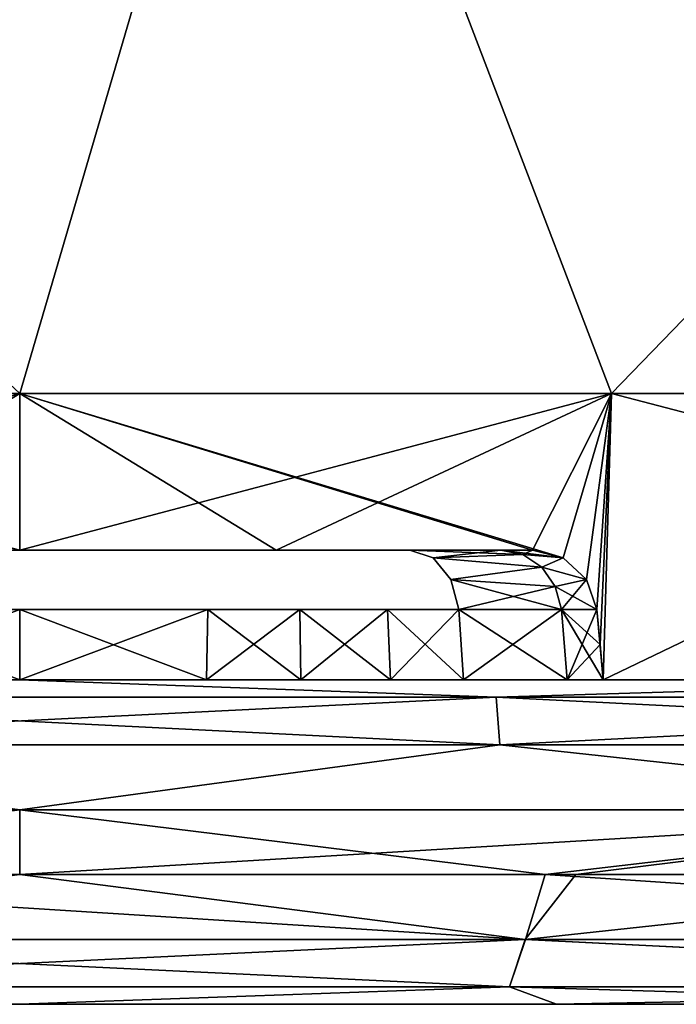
# Model space of a CAD drawing. Header units: millimetres. Extents: x -52 to 52, y -78 to 25.
# Tile 19 of 31: x 0 to 5.06, y -5.5 to 2.09. Entities that reach past the tile are written whole.
import ezdxf

# ---------------------------------------------------------------- set-up
doc = ezdxf.new("R2010")
doc.units = ezdxf.units.MM
doc.header["$LTSCALE"] = 65.185185
for name, color, linetype in [('10', 7, 'CONTINUOUS'), ('11', 7, 'CONTINUOUS'), ('12', 7, 'CONTINUOUS'), ('14', 7, 'CONTINUOUS'), ('15', 7, 'CONTINUOUS'), ('16', 7, 'CONTINUOUS'), ('17', 7, 'CONTINUOUS'), ('18', 7, 'CONTINUOUS'), ('22', 7, 'CONTINUOUS'), ('23', 7, 'CONTINUOUS'), ('24', 7, 'CONTINUOUS'), ('30', 7, 'CONTINUOUS'), ('31', 7, 'CONTINUOUS'), ('32', 7, 'CONTINUOUS'), ('33', 7, 'CONTINUOUS'), ('36', 7, 'CONTINUOUS'), ('37', 7, 'CONTINUOUS'), ('42', 7, 'CONTINUOUS'), ('44', 7, 'CONTINUOUS'), ('45', 7, 'CONTINUOUS'), ('54', 7, 'CONTINUOUS'), ('55', 7, 'CONTINUOUS'), ('8', 7, 'CONTINUOUS'), ('88', 7, 'CONTINUOUS'), ('89', 7, 'CONTINUOUS')]:
    doc.layers.add(name, color=color, linetype=linetype)

msp = doc.modelspace()

# ---------------------------------------------------------------- linework, layer by layer
at = {"layer": '10', "color": 253, "linetype": 'Continuous', "true_color": 0x999999}
for points in [[(-1.441, -3, 46.0816), (0, -3, -46.25), (0, -3, 46.25), (-1.441, -3, 46.0816)], [(-1.441, -3, -46.0816), (0, -3, -46.25), (-1.441, -3, 46.0816), (-1.441, -3, -46.0816)], [(0, -3, 46.25), (1.441, -3, -46.0816), (1.441, -3, 46.0816), (0, -3, 46.25)], [(0, -3, -46.25), (1.441, -3, -46.0816), (0, -3, 46.25), (0, -3, -46.25)], [(1.441, -3, 46.0816), (2.1676, -3, -46.0454), (2.1676, -3, 46.0454), (1.441, -3, 46.0816)], [(1.441, -3, -46.0816), (2.1676, -3, -46.0454), (1.441, -3, 46.0816), (1.441, -3, -46.0816)], [(2.1676, -3, -46.0454), (2.859, -3, -46.2715), (2.1676, -3, 46.0454), (2.1676, -3, -46.0454)], [(2.1676, -3, 46.0454), (2.859, -3, -46.2715), (2.859, -3, 46.2715), (2.1676, -3, 46.0454)], [(2.859, -3, 46.2715), (3.4239, -3, -46.7299), (3.4239, -3, 46.7299), (2.859, -3, 46.2715)], [(2.859, -3, -46.2715), (3.4239, -3, -46.7299), (2.859, -3, 46.2715), (2.859, -3, -46.2715)], [(3.4239, -3, 46.7299), (4.2224, -3, -48.094), (4.2224, -3, 48.094), (3.4239, -3, 46.7299)], [(3.4239, -3, -46.7299), (4.2224, -3, -48.094), (3.4239, -3, 46.7299), (3.4239, -3, -46.7299)], [(4.2224, -3, 48.094), (4.5, -3, -49.65), (4.5, -3, 49.65), (4.2224, -3, 48.094)], [(4.2224, -3, -48.094), (4.5, -3, -49.65), (4.2224, -3, 48.094), (4.2224, -3, -48.094)], [(13.0303, -3, -50.8573), (4.5, -3, -49.65), (4.5, -3, -52.3068), (13.0303, -3, -50.8573)], [(4.5, -3, 49.65), (4.5, -3, -49.65), (13.0303, -3, -50.8573), (4.5, -3, 49.65)], [(4.5, -3, 52.3068), (4.5, -3, 49.65), (13.0303, -3, -50.8573), (4.5, -3, 52.3068)], [(13.0303, -3, 50.8573), (4.5, -3, 52.3068), (13.0303, -3, -50.8573), (13.0303, -3, 50.8573)]]:
    msp.add_3dface(points, dxfattribs=at)
at = {"layer": '11', "color": 253, "linetype": 'Continuous', "true_color": 0x999999}
for points in [[(0, -0.7918, 52.3843), (4.192, -2.0601, 52.283), (4.5656, -0.7918, 52.1849), (0, -0.7918, 52.3843)], [(3.9543, -2, 52.2983), (4.192, -2.0601, 52.283), (0, -0.7918, 52.3843), (3.9543, -2, 52.2983)], [(1.9786, -2, -52.4103), (0, -2, -52.4476), (4.5656, -0.7918, -52.1849), (1.9786, -2, -52.4103)], [(4.5656, -0.7918, -52.1849), (0, -2, -52.4476), (0, -0.7918, -52.3843), (4.5656, -0.7918, -52.1849)], [(0, -2, 52.4476), (1.9786, -2, 52.4103), (0, -0.7918, 52.3843), (0, -2, 52.4476)], [(1.9786, -2, 52.4103), (3.9543, -2, 52.2983), (0, -0.7918, 52.3843), (1.9786, -2, 52.4103)], [(3.9543, -2, -52.2983), (1.9786, -2, -52.4103), (4.5656, -0.7918, -52.1849), (3.9543, -2, -52.2983)], [(4.192, -2.0601, -52.283), (3.9543, -2, -52.2983), (4.5656, -0.7918, -52.1849), (4.192, -2.0601, -52.283)], [(4.192, -2.0601, 52.283), (4.3722, -2.2254, 52.2769), (4.5656, -0.7918, 52.1849), (4.192, -2.0601, 52.283)], [(4.3722, -2.2254, -52.2769), (4.192, -2.0601, -52.283), (4.5656, -0.7918, -52.1849), (4.3722, -2.2254, -52.2769)], [(4.3722, -2.2254, 52.2769), (4.4524, -2.4564, 52.2823), (4.5656, -0.7918, 52.1849), (4.3722, -2.2254, 52.2769)], [(4.4524, -2.4564, -52.2823), (4.3722, -2.2254, -52.2769), (4.5656, -0.7918, -52.1849), (4.4524, -2.4564, -52.2823)], [(4.4524, -2.4564, 52.2823), (4.4762, -2.7281, 52.2945), (4.5656, -0.7918, 52.1849), (4.4524, -2.4564, 52.2823)], [(4.4762, -2.7281, -52.2945), (4.4524, -2.4564, -52.2823), (4.5656, -0.7918, -52.1849), (4.4762, -2.7281, -52.2945)], [(4.4762, -2.7281, 52.2945), (4.5, -3, 52.3068), (4.5656, -0.7918, 52.1849), (4.4762, -2.7281, 52.2945)], [(4.5, -3, -52.3068), (4.4762, -2.7281, -52.2945), (4.5656, -0.7918, -52.1849), (4.5, -3, -52.3068)], [(4.5, -3, 52.3068), (13.0303, -3, 50.8573), (4.5656, -0.7918, 52.1849), (4.5, -3, 52.3068)], [(9.0964, -0.7918, -51.5884), (4.5, -3, -52.3068), (4.5656, -0.7918, -52.1849), (9.0964, -0.7918, -51.5884)], [(13.0303, -3, -50.8573), (4.5, -3, -52.3068), (9.0964, -0.7918, -51.5884), (13.0303, -3, -50.8573)], [(4.5656, -0.7918, 52.1849), (13.0303, -3, 50.8573), (9.0964, -0.7918, 51.5884), (4.5656, -0.7918, 52.1849)]]:
    msp.add_3dface(points, dxfattribs=at)
at = {"layer": '12', "color": 253, "linetype": 'Continuous', "true_color": 0x999999}
for points in [[(0, -0.7918, -52.3843), (-4.192, -2.0601, -52.283), (-4.5656, -0.7918, -52.1849), (0, -0.7918, -52.3843)], [(-1.9786, -2, 52.4103), (0, -2, 52.4476), (-4.5656, -0.7918, 52.1849), (-1.9786, -2, 52.4103)], [(0, -2, 52.4476), (0, -0.7918, 52.3843), (-4.5656, -0.7918, 52.1849), (0, -2, 52.4476)], [(0, -0.7918, -52.3843), (-3.9543, -2, -52.2983), (-4.192, -2.0601, -52.283), (0, -0.7918, -52.3843)], [(-1.9786, -2, -52.4103), (-3.9543, -2, -52.2983), (0, -0.7918, -52.3843), (-1.9786, -2, -52.4103)], [(0, -2, -52.4476), (-1.9786, -2, -52.4103), (0, -0.7918, -52.3843), (0, -2, -52.4476)]]:
    msp.add_3dface(points, dxfattribs=at)
at = {"layer": '14', "color": 253, "linetype": 'Continuous', "true_color": 0x999999}
for points in [[(4.4524, -2.4564, -52.2823), (4.5, -3, -49.65), (4.4762, -2.7282, -49.65), (4.4524, -2.4564, -52.2823)], [(4.5, -3, -49.65), (4.4524, -2.4564, -52.2823), (4.4762, -2.7281, -52.2945), (4.5, -3, -49.65)], [(4.4524, -2.4564, -49.65), (4.4524, -2.4564, -52.2823), (4.4762, -2.7282, -49.65), (4.4524, -2.4564, -49.65)], [(4.5, -3, -52.3068), (4.5, -3, -49.65), (4.4762, -2.7281, -52.2945), (4.5, -3, -52.3068)]]:
    msp.add_3dface(points, dxfattribs=at)
at = {"layer": '15', "color": 253, "linetype": 'Continuous', "true_color": 0x999999}
for points in [[(4.4762, -2.7282, 49.65), (4.5, -3, 52.3068), (4.4524, -2.4564, 49.65), (4.4762, -2.7282, 49.65)], [(4.5, -3, 52.3068), (4.4762, -2.7281, 52.2945), (4.4524, -2.4564, 49.65), (4.5, -3, 52.3068)], [(4.4524, -2.4564, 52.2823), (4.4524, -2.4564, 49.65), (4.4762, -2.7281, 52.2945), (4.4524, -2.4564, 52.2823)], [(4.5, -3, 49.65), (4.5, -3, 52.3068), (4.4762, -2.7282, 49.65), (4.5, -3, 49.65)]]:
    msp.add_3dface(points, dxfattribs=at)
at = {"layer": '16', "color": 253, "linetype": 'Continuous', "true_color": 0x999999}
for points in [[(3.4239, -3, 46.7299), (4.2224, -3, 48.094), (3.3877, -2.4564, 46.7608), (3.4239, -3, 46.7299)], [(3.3877, -2.4564, 46.7608), (4.2224, -3, 48.094), (4.1778, -2.4564, 48.1104), (3.3877, -2.4564, 46.7608)], [(4.2224, -3, 48.094), (4.5, -3, 49.65), (4.1778, -2.4564, 48.1104), (4.2224, -3, 48.094)], [(4.4762, -2.7282, 49.65), (4.4524, -2.4564, 49.65), (4.1778, -2.4564, 48.1104), (4.4762, -2.7282, 49.65)], [(4.5, -3, 49.65), (4.4762, -2.7282, 49.65), (4.1778, -2.4564, 48.1104), (4.5, -3, 49.65)]]:
    msp.add_3dface(points, dxfattribs=at)
at = {"layer": '17', "color": 253, "linetype": 'Continuous', "true_color": 0x999999}
for points in [[(1.441, -3, 46.0816), (2.1676, -3, 46.0454), (1.452, -2.4564, 46.1279), (1.441, -3, 46.0816)], [(1.452, -2.4564, 46.1279), (2.1676, -3, 46.0454), (2.1613, -2.4564, 46.0925), (1.452, -2.4564, 46.1279)], [(2.1676, -3, 46.0454), (2.859, -3, 46.2715), (2.1613, -2.4564, 46.0925), (2.1676, -3, 46.0454)], [(2.1613, -2.4564, 46.0925), (2.859, -3, 46.2715), (2.8363, -2.4564, 46.3132), (2.1613, -2.4564, 46.0925)], [(2.859, -3, 46.2715), (3.4239, -3, 46.7299), (2.8363, -2.4564, 46.3132), (2.859, -3, 46.2715)], [(3.4239, -3, 46.7299), (3.3877, -2.4564, 46.7608), (2.8363, -2.4564, 46.3132), (3.4239, -3, 46.7299)]]:
    msp.add_3dface(points, dxfattribs=at)
at = {"layer": '18', "color": 253, "linetype": 'Continuous', "true_color": 0x999999}
for points in [[(-1.452, -2.4564, 46.1279), (0, -3, 46.25), (0, -2.4564, 46.2976), (-1.452, -2.4564, 46.1279)], [(-1.441, -3, 46.0816), (0, -3, 46.25), (-1.452, -2.4564, 46.1279), (-1.441, -3, 46.0816)], [(0, -3, 46.25), (1.441, -3, 46.0816), (0, -2.4564, 46.2976), (0, -3, 46.25)], [(1.441, -3, 46.0816), (1.452, -2.4564, 46.1279), (0, -2.4564, 46.2976), (1.441, -3, 46.0816)]]:
    msp.add_3dface(points, dxfattribs=at)
at = {"layer": '22', "color": 253, "linetype": 'Continuous', "true_color": 0x999999}
for points in [[(3.4239, -3, -46.7299), (3.3877, -2.4564, -46.7608), (4.1778, -2.4564, -48.1104), (3.4239, -3, -46.7299)], [(4.2224, -3, -48.094), (3.4239, -3, -46.7299), (4.1778, -2.4564, -48.1104), (4.2224, -3, -48.094)], [(4.4524, -2.4564, -49.65), (4.2224, -3, -48.094), (4.1778, -2.4564, -48.1104), (4.4524, -2.4564, -49.65)], [(4.2224, -3, -48.094), (4.4524, -2.4564, -49.65), (4.4762, -2.7282, -49.65), (4.2224, -3, -48.094)], [(4.5, -3, -49.65), (4.2224, -3, -48.094), (4.4762, -2.7282, -49.65), (4.5, -3, -49.65)]]:
    msp.add_3dface(points, dxfattribs=at)
at = {"layer": '23', "color": 253, "linetype": 'Continuous', "true_color": 0x999999}
for points in [[(1.441, -3, -46.0816), (1.452, -2.4564, -46.1279), (2.1613, -2.4564, -46.0925), (1.441, -3, -46.0816)], [(2.1676, -3, -46.0454), (1.441, -3, -46.0816), (2.1613, -2.4564, -46.0925), (2.1676, -3, -46.0454)], [(2.8363, -2.4564, -46.3132), (2.1676, -3, -46.0454), (2.1613, -2.4564, -46.0925), (2.8363, -2.4564, -46.3132)], [(2.859, -3, -46.2715), (2.1676, -3, -46.0454), (2.8363, -2.4564, -46.3132), (2.859, -3, -46.2715)], [(3.3877, -2.4564, -46.7608), (2.859, -3, -46.2715), (2.8363, -2.4564, -46.3132), (3.3877, -2.4564, -46.7608)], [(3.4239, -3, -46.7299), (2.859, -3, -46.2715), (3.3877, -2.4564, -46.7608), (3.4239, -3, -46.7299)]]:
    msp.add_3dface(points, dxfattribs=at)
at = {"layer": '24', "color": 253, "linetype": 'Continuous', "true_color": 0x999999}
for points in [[(-1.441, -3, -46.0816), (-1.452, -2.4564, -46.1279), (0, -2.4564, -46.2976), (-1.441, -3, -46.0816)], [(0, -3, -46.25), (-1.441, -3, -46.0816), (0, -2.4564, -46.2976), (0, -3, -46.25)], [(1.441, -3, -46.0816), (0, -3, -46.25), (1.452, -2.4564, -46.1279), (1.441, -3, -46.0816)], [(1.452, -2.4564, -46.1279), (0, -3, -46.25), (0, -2.4564, -46.2976), (1.452, -2.4564, -46.1279)]]:
    msp.add_3dface(points, dxfattribs=at)
at = {"layer": '30', "color": 253, "linetype": 'Continuous', "true_color": 0x999999}
for points in [[(3.7104, -2, 48.2826), (3.0087, -2, 47.084), (3.1893, -2.0599, 46.93), (3.7104, -2, 48.2826)], [(3.8805, -2.034, 48.22), (3.7104, -2, 48.2826), (3.1893, -2.0599, 46.93), (3.8805, -2.034, 48.22)], [(4.0274, -2.1314, 48.1658), (3.8805, -2.034, 48.22), (3.1893, -2.0599, 46.93), (4.0274, -2.1314, 48.1658)], [(3.9543, -2, 49.65), (3.7104, -2, 48.2826), (3.8805, -2.034, 48.22), (3.9543, -2, 49.65)], [(4.1916, -2.0599, 49.65), (3.9543, -2, 49.65), (3.8805, -2.034, 48.22), (4.1916, -2.0599, 49.65)], [(4.0274, -2.1314, 48.1658), (4.1916, -2.0599, 49.65), (3.8805, -2.034, 48.22), (4.0274, -2.1314, 48.1658)], [(3.3266, -2.2252, 46.8129), (4.0274, -2.1314, 48.1658), (3.1893, -2.0599, 46.93), (3.3266, -2.2252, 46.8129)], [(4.3721, -2.2252, 49.65), (4.1916, -2.0599, 49.65), (4.0274, -2.1314, 48.1658), (4.3721, -2.2252, 49.65)], [(4.1312, -2.2789, 48.1276), (4.0274, -2.1314, 48.1658), (3.3266, -2.2252, 46.8129), (4.1312, -2.2789, 48.1276)], [(4.1312, -2.2789, 48.1276), (4.3721, -2.2252, 49.65), (4.0274, -2.1314, 48.1658), (4.1312, -2.2789, 48.1276)], [(3.3877, -2.4564, 46.7608), (4.1312, -2.2789, 48.1276), (3.3266, -2.2252, 46.8129), (3.3877, -2.4564, 46.7608)], [(4.1778, -2.4564, 48.1104), (4.3721, -2.2252, 49.65), (4.1312, -2.2789, 48.1276), (4.1778, -2.4564, 48.1104)], [(4.1778, -2.4564, 48.1104), (4.4524, -2.4564, 49.65), (4.3721, -2.2252, 49.65), (4.1778, -2.4564, 48.1104)], [(3.3877, -2.4564, 46.7608), (4.1778, -2.4564, 48.1104), (4.1312, -2.2789, 48.1276), (3.3877, -2.4564, 46.7608)]]:
    msp.add_3dface(points, dxfattribs=at)
at = {"layer": '31', "color": 253, "linetype": 'Continuous', "true_color": 0x999999}
for points in [[(4.192, -2.0601, 52.283), (3.9543, -2, 52.2983), (4.1916, -2.0599, 49.65), (4.192, -2.0601, 52.283)], [(3.9543, -2, 52.2983), (3.9543, -2, 49.65), (4.1916, -2.0599, 49.65), (3.9543, -2, 52.2983)], [(4.192, -2.0601, 52.283), (4.1916, -2.0599, 49.65), (4.3721, -2.2252, 49.65), (4.192, -2.0601, 52.283)], [(4.3722, -2.2254, 52.2769), (4.192, -2.0601, 52.283), (4.3721, -2.2252, 49.65), (4.3722, -2.2254, 52.2769)], [(4.4524, -2.4564, 49.65), (4.3722, -2.2254, 52.2769), (4.3721, -2.2252, 49.65), (4.4524, -2.4564, 49.65)], [(4.4524, -2.4564, 52.2823), (4.3722, -2.2254, 52.2769), (4.4524, -2.4564, 49.65), (4.4524, -2.4564, 52.2823)]]:
    msp.add_3dface(points, dxfattribs=at)
at = {"layer": '32', "color": 253, "linetype": 'Continuous', "true_color": 0x999999}
for points in [[(3.9543, -2, -49.65), (3.9543, -2, -52.2983), (4.192, -2.0601, -52.283), (3.9543, -2, -49.65)], [(3.9543, -2, -49.65), (4.192, -2.0601, -52.283), (4.1916, -2.0599, -49.65), (3.9543, -2, -49.65)], [(4.1916, -2.0599, -49.65), (4.192, -2.0601, -52.283), (4.3721, -2.2252, -49.65), (4.1916, -2.0599, -49.65)], [(4.192, -2.0601, -52.283), (4.3722, -2.2254, -52.2769), (4.3721, -2.2252, -49.65), (4.192, -2.0601, -52.283)], [(4.3722, -2.2254, -52.2769), (4.4524, -2.4564, -52.2823), (4.3721, -2.2252, -49.65), (4.3722, -2.2254, -52.2769)], [(4.4524, -2.4564, -52.2823), (4.4524, -2.4564, -49.65), (4.3721, -2.2252, -49.65), (4.4524, -2.4564, -52.2823)]]:
    msp.add_3dface(points, dxfattribs=at)
at = {"layer": '33', "color": 253, "linetype": 'Continuous', "true_color": 0x999999}
for points in [[(3.0087, -2, -47.084), (3.7104, -2, -48.2826), (3.8805, -2.034, -48.22), (3.0087, -2, -47.084)], [(3.1893, -2.0599, -46.93), (3.0087, -2, -47.084), (3.8805, -2.034, -48.22), (3.1893, -2.0599, -46.93)], [(4.0274, -2.1314, -48.1658), (3.1893, -2.0599, -46.93), (3.8805, -2.034, -48.22), (4.0274, -2.1314, -48.1658)], [(3.7104, -2, -48.2826), (3.9543, -2, -49.65), (4.1916, -2.0599, -49.65), (3.7104, -2, -48.2826)], [(3.7104, -2, -48.2826), (4.1916, -2.0599, -49.65), (3.8805, -2.034, -48.22), (3.7104, -2, -48.2826)], [(4.1916, -2.0599, -49.65), (4.0274, -2.1314, -48.1658), (3.8805, -2.034, -48.22), (4.1916, -2.0599, -49.65)], [(3.3266, -2.2252, -46.8129), (3.1893, -2.0599, -46.93), (4.0274, -2.1314, -48.1658), (3.3266, -2.2252, -46.8129)], [(4.1916, -2.0599, -49.65), (4.3721, -2.2252, -49.65), (4.0274, -2.1314, -48.1658), (4.1916, -2.0599, -49.65)], [(4.1312, -2.2789, -48.1276), (3.3266, -2.2252, -46.8129), (4.0274, -2.1314, -48.1658), (4.1312, -2.2789, -48.1276)], [(4.3721, -2.2252, -49.65), (4.1312, -2.2789, -48.1276), (4.0274, -2.1314, -48.1658), (4.3721, -2.2252, -49.65)], [(4.1778, -2.4564, -48.1104), (3.3266, -2.2252, -46.8129), (4.1312, -2.2789, -48.1276), (4.1778, -2.4564, -48.1104)], [(4.1778, -2.4564, -48.1104), (3.3877, -2.4564, -46.7608), (3.3266, -2.2252, -46.8129), (4.1778, -2.4564, -48.1104)], [(4.3721, -2.2252, -49.65), (4.4524, -2.4564, -49.65), (4.1312, -2.2789, -48.1276), (4.3721, -2.2252, -49.65)], [(4.4524, -2.4564, -49.65), (4.1778, -2.4564, -48.1104), (4.1312, -2.2789, -48.1276), (4.4524, -2.4564, -49.65)]]:
    msp.add_3dface(points, dxfattribs=at)
at = {"layer": '36', "color": 253, "linetype": 'Continuous', "true_color": 0x999999}
for points in [[(1.9798, 5.9598, -48.2105), (-4.5656, -0.7918, -52.1849), (-7.219, 5.9598, -47.708), (1.9798, 5.9598, -48.2105)], [(0, -0.7918, -52.3843), (-4.5656, -0.7918, -52.1849), (1.9798, 5.9598, -48.2105), (0, -0.7918, -52.3843)], [(4.5656, -0.7918, -52.1849), (0, -0.7918, -52.3843), (1.9798, 5.9598, -48.2105), (4.5656, -0.7918, -52.1849)], [(11.1064, 5.9598, -46.9555), (4.5656, -0.7918, -52.1849), (1.9798, 5.9598, -48.2105), (11.1064, 5.9598, -46.9555)], [(9.0964, -0.7918, -51.5884), (4.5656, -0.7918, -52.1849), (11.1064, 5.9598, -46.9555), (9.0964, -0.7918, -51.5884)]]:
    msp.add_3dface(points, dxfattribs=at)
at = {"layer": '37', "color": 253, "linetype": 'Continuous', "true_color": 0x999999}
for points in [[(-7.2193, 5.9598, 47.708), (0, -0.7918, 52.3843), (1.9795, 5.9598, 48.2105), (-7.2193, 5.9598, 47.708)], [(-4.5656, -0.7918, 52.1849), (0, -0.7918, 52.3843), (-7.2193, 5.9598, 47.708), (-4.5656, -0.7918, 52.1849)], [(0, -0.7918, 52.3843), (4.5656, -0.7918, 52.1849), (1.9795, 5.9598, 48.2105), (0, -0.7918, 52.3843)], [(1.9795, 5.9598, 48.2105), (9.0964, -0.7918, 51.5884), (11.1061, 5.9598, 46.9555), (1.9795, 5.9598, 48.2105)], [(4.5656, -0.7918, 52.1849), (9.0964, -0.7918, 51.5884), (1.9795, 5.9598, 48.2105), (4.5656, -0.7918, 52.1849)]]:
    msp.add_3dface(points, dxfattribs=at)
at = {"layer": '42', "color": 253, "linetype": 'Continuous', "true_color": 0x999999}
for points in [[(-45.3112, -5.5, -4.141), (45.5, -5.5, 0), (-45.5, -5.5, 0), (-45.3112, -5.5, -4.141)], [(-45.5, -5.5, 0), (45.3112, -5.5, 4.141), (-45.3112, -5.5, 4.141), (-45.5, -5.5, 0)], [(45.5, -5.5, 0), (45.3112, -5.5, 4.141), (-45.5, -5.5, 0), (45.5, -5.5, 0)], [(-44.7463, -5.5, -8.2476), (45.3112, -5.5, -4.141), (-45.3112, -5.5, -4.141), (-44.7463, -5.5, -8.2476)], [(45.3112, -5.5, -4.141), (45.5, -5.5, 0), (-45.3112, -5.5, -4.141), (45.3112, -5.5, -4.141)], [(-45.3112, -5.5, 4.141), (44.7463, -5.5, 8.2476), (-44.7463, -5.5, 8.2476), (-45.3112, -5.5, 4.141)], [(45.3112, -5.5, 4.141), (44.7463, -5.5, 8.2476), (-45.3112, -5.5, 4.141), (45.3112, -5.5, 4.141)], [(44.7463, -5.5, -8.2476), (45.3112, -5.5, -4.141), (-44.7463, -5.5, -8.2476), (44.7463, -5.5, -8.2476)], [(-44.7463, -5.5, 8.2476), (43.8099, -5.5, 12.2857), (-43.8099, -5.5, 12.2857), (-44.7463, -5.5, 8.2476)], [(44.7463, -5.5, 8.2476), (43.8099, -5.5, 12.2857), (-44.7463, -5.5, 8.2476), (44.7463, -5.5, 8.2476)], [(-43.8099, -5.5, -12.2857), (44.7463, -5.5, -8.2476), (-44.7463, -5.5, -8.2476), (-43.8099, -5.5, -12.2857)], [(43.8099, -5.5, -12.2857), (44.7463, -5.5, -8.2476), (-43.8099, -5.5, -12.2857), (43.8099, -5.5, -12.2857)], [(-43.8099, -5.5, 12.2857), (42.51, -5.5, 16.2219), (-42.51, -5.5, 16.2219), (-43.8099, -5.5, 12.2857)], [(43.8099, -5.5, 12.2857), (42.51, -5.5, 16.2219), (-43.8099, -5.5, 12.2857), (43.8099, -5.5, 12.2857)], [(-42.51, -5.5, -16.2219), (43.8099, -5.5, -12.2857), (-43.8099, -5.5, -12.2857), (-42.51, -5.5, -16.2219)], [(-42.51, -5.5, 16.2219), (40.8572, -5.5, 20.0234), (-40.8572, -5.5, 20.0234), (-42.51, -5.5, 16.2219)], [(-40.8572, -5.5, -20.0234), (42.51, -5.5, -16.2219), (-42.51, -5.5, -16.2219), (-40.8572, -5.5, -20.0234)], [(42.51, -5.5, -16.2219), (43.8099, -5.5, -12.2857), (-42.51, -5.5, -16.2219), (42.51, -5.5, -16.2219)], [(42.51, -5.5, 16.2219), (40.8572, -5.5, 20.0234), (-42.51, -5.5, 16.2219), (42.51, -5.5, 16.2219)], [(-38.8654, -5.5, -23.6587), (40.8572, -5.5, -20.0234), (-40.8572, -5.5, -20.0234), (-38.8654, -5.5, -23.6587)], [(40.8572, -5.5, -20.0234), (42.51, -5.5, -16.2219), (-40.8572, -5.5, -20.0234), (40.8572, -5.5, -20.0234)], [(40.8572, -5.5, 20.0234), (38.8654, -5.5, 23.6587), (-40.8572, -5.5, 20.0234), (40.8572, -5.5, 20.0234)], [(-40.8572, -5.5, 20.0234), (38.8654, -5.5, 23.6587), (-38.8654, -5.5, 23.6587), (-40.8572, -5.5, 20.0234)], [(-30.1387, -5.5, -26.1631), (38.8654, -5.5, -23.6587), (-38.8654, -5.5, -23.6587), (-30.1387, -5.5, -26.1631)], [(38.8654, -5.5, -23.6587), (40.8572, -5.5, -20.0234), (-38.8654, -5.5, -23.6587), (38.8654, -5.5, -23.6587)], [(-30.1384, -5.5, 26.163), (-38.8654, -5.5, 23.6587), (30.1387, -5.5, 26.1631), (-30.1384, -5.5, 26.163)], [(-38.8654, -5.5, 23.6587), (38.8654, -5.5, 23.6587), (30.1387, -5.5, 26.1631), (-38.8654, -5.5, 23.6587)], [(-27.0974, -5.5, -36.551), (30.3114, -5.5, -33.9333), (-30.3114, -5.5, -33.9333), (-27.0974, -5.5, -36.551)], [(-30.3114, -5.5, -33.9333), (28.7656, -5.5, -33.7231), (-28.7654, -5.5, -33.723), (-30.3114, -5.5, -33.9333)], [(30.3114, -5.5, -33.9333), (28.7656, -5.5, -33.7231), (-30.3114, -5.5, -33.9333), (30.3114, -5.5, -33.9333)], [(27.0974, -5.5, 36.551), (-30.3114, -5.5, 33.9333), (30.3114, -5.5, 33.9333), (27.0974, -5.5, 36.551)], [(-27.0974, -5.5, 36.5511), (-30.3114, -5.5, 33.9333), (27.0974, -5.5, 36.551), (-27.0974, -5.5, 36.5511)], [(-30.3114, -5.5, 33.9333), (-28.7656, -5.5, 33.7231), (30.3114, -5.5, 33.9333), (-30.3114, -5.5, 33.9333)], [(-28.6036, -5.5, -26.4418), (30.1384, -5.5, -26.163), (-30.1387, -5.5, -26.1631), (-28.6036, -5.5, -26.4418)], [(30.1384, -5.5, -26.163), (38.8654, -5.5, -23.6587), (-30.1387, -5.5, -26.1631), (30.1384, -5.5, -26.163)], [(28.6036, -5.5, 26.4418), (-30.1384, -5.5, 26.163), (30.1387, -5.5, 26.1631), (28.6036, -5.5, 26.4418)], [(-28.6034, -5.5, 26.4419), (-30.1384, -5.5, 26.163), (28.6036, -5.5, 26.4418), (-28.6034, -5.5, 26.4419)], [(30.3114, -5.5, 33.9333), (-28.7656, -5.5, 33.7231), (28.7654, -5.5, 33.723), (30.3114, -5.5, 33.9333)], [(-28.7656, -5.5, 33.7231), (-27.4266, -5.5, 32.9224), (28.7654, -5.5, 33.723), (-28.7656, -5.5, 33.7231)], [(-28.7654, -5.5, -33.723), (27.4266, -5.5, -32.9224), (-27.4264, -5.5, -32.9222), (-28.7654, -5.5, -33.723)], [(28.7656, -5.5, -33.7231), (27.4266, -5.5, -32.9224), (-28.7654, -5.5, -33.723), (28.7656, -5.5, -33.7231)], [(-27.3015, -5.5, -27.3013), (28.6034, -5.5, -26.4419), (-28.6036, -5.5, -26.4418), (-27.3015, -5.5, -27.3013)], [(28.6034, -5.5, -26.4419), (30.1384, -5.5, -26.163), (-28.6036, -5.5, -26.4418), (28.6034, -5.5, -26.4419)], [(27.3015, -5.5, 27.3013), (-28.6034, -5.5, 26.4419), (28.6036, -5.5, 26.4418), (27.3015, -5.5, 27.3013)], [(-27.3013, -5.5, 27.3015), (-28.6034, -5.5, 26.4419), (27.3015, -5.5, 27.3013), (-27.3013, -5.5, 27.3015)], [(28.7654, -5.5, 33.723), (-27.4266, -5.5, 32.9224), (27.4264, -5.5, 32.9222), (28.7654, -5.5, 33.723)], [(-27.4266, -5.5, 32.9224), (-26.5099, -5.5, 31.6598), (27.4264, -5.5, 32.9222), (-27.4266, -5.5, 32.9224)], [(-27.4264, -5.5, -32.9222), (26.5099, -5.5, -31.6598), (-26.5098, -5.5, -31.6596), (-27.4264, -5.5, -32.9222)], [(27.4266, -5.5, -32.9224), (26.5099, -5.5, -31.6598), (-27.4264, -5.5, -32.9222), (27.4266, -5.5, -32.9224)], [(-26.4419, -5.5, -28.6034), (27.3013, -5.5, -27.3015), (-27.3015, -5.5, -27.3013), (-26.4419, -5.5, -28.6034)], [(27.3013, -5.5, -27.3015), (28.6034, -5.5, -26.4419), (-27.3015, -5.5, -27.3013), (27.3013, -5.5, -27.3015)], [(26.4419, -5.5, 28.6034), (-27.3013, -5.5, 27.3015), (27.3015, -5.5, 27.3013), (26.4419, -5.5, 28.6034)], [(-26.4418, -5.5, 28.6036), (-27.3013, -5.5, 27.3015), (26.4419, -5.5, 28.6034), (-26.4418, -5.5, 28.6036)], [(27.0974, -5.5, -36.5511), (30.3114, -5.5, -33.9333), (-27.0974, -5.5, -36.551), (27.0974, -5.5, -36.5511)], [(-23.6585, -5.5, 38.8655), (-27.0974, -5.5, 36.5511), (23.6585, -5.5, 38.8655), (-23.6585, -5.5, 38.8655)], [(23.6585, -5.5, 38.8655), (-27.0974, -5.5, 36.5511), (27.0974, -5.5, 36.551), (23.6585, -5.5, 38.8655)], [(-23.6585, -5.5, -38.8655), (27.0974, -5.5, -36.5511), (-27.0974, -5.5, -36.551), (-23.6585, -5.5, -38.8655)], [(27.4264, -5.5, 32.9222), (-26.5099, -5.5, 31.6598), (26.5098, -5.5, 31.6596), (27.4264, -5.5, 32.9222)], [(-26.5099, -5.5, 31.6598), (-26.1631, -5.5, 30.1387), (26.5098, -5.5, 31.6596), (-26.5099, -5.5, 31.6598)], [(26.5099, -5.5, -31.6598), (26.1631, -5.5, -30.1387), (-26.5098, -5.5, -31.6596), (26.5099, -5.5, -31.6598)], [(-26.5098, -5.5, -31.6596), (26.1631, -5.5, -30.1387), (-26.163, -5.5, -30.1384), (-26.5098, -5.5, -31.6596)], [(-26.163, -5.5, -30.1384), (26.4418, -5.5, -28.6036), (-26.4419, -5.5, -28.6034), (-26.163, -5.5, -30.1384)], [(26.4418, -5.5, -28.6036), (27.3013, -5.5, -27.3015), (-26.4419, -5.5, -28.6034), (26.4418, -5.5, -28.6036)], [(26.163, -5.5, 30.1384), (-26.4418, -5.5, 28.6036), (26.4419, -5.5, 28.6034), (26.163, -5.5, 30.1384)], [(-26.1631, -5.5, 30.1387), (-26.4418, -5.5, 28.6036), (26.163, -5.5, 30.1384), (-26.1631, -5.5, 30.1387)], [(26.5098, -5.5, 31.6596), (-26.1631, -5.5, 30.1387), (26.163, -5.5, 30.1384), (26.5098, -5.5, 31.6596)], [(26.1631, -5.5, -30.1387), (26.4418, -5.5, -28.6036), (-26.163, -5.5, -30.1384), (26.1631, -5.5, -30.1387)], [(23.6585, -5.5, -38.8655), (27.0974, -5.5, -36.5511), (-23.6585, -5.5, -38.8655), (23.6585, -5.5, -38.8655)], [(-20.0232, -5.5, 40.8573), (-23.6585, -5.5, 38.8655), (20.0232, -5.5, 40.8573), (-20.0232, -5.5, 40.8573)], [(-20.0232, -5.5, -40.8573), (23.6585, -5.5, -38.8655), (-23.6585, -5.5, -38.8655), (-20.0232, -5.5, -40.8573)], [(20.0232, -5.5, 40.8573), (-23.6585, -5.5, 38.8655), (23.6585, -5.5, 38.8655), (20.0232, -5.5, 40.8573)], [(-16.2218, -5.5, -42.51), (20.0232, -5.5, -40.8573), (-20.0232, -5.5, -40.8573), (-16.2218, -5.5, -42.51)], [(20.0232, -5.5, -40.8573), (23.6585, -5.5, -38.8655), (-20.0232, -5.5, -40.8573), (20.0232, -5.5, -40.8573)], [(-16.2217, -5.5, 42.5101), (-20.0232, -5.5, 40.8573), (16.2218, -5.5, 42.51), (-16.2217, -5.5, 42.5101)], [(16.2218, -5.5, 42.51), (-20.0232, -5.5, 40.8573), (20.0232, -5.5, 40.8573), (16.2218, -5.5, 42.51)], [(-12.2856, -5.5, -43.81), (16.2217, -5.5, -42.5101), (-16.2218, -5.5, -42.51), (-12.2856, -5.5, -43.81)], [(16.2217, -5.5, -42.5101), (20.0232, -5.5, -40.8573), (-16.2218, -5.5, -42.51), (16.2217, -5.5, -42.5101)], [(12.2856, -5.5, 43.81), (-16.2217, -5.5, 42.5101), (16.2218, -5.5, 42.51), (12.2856, -5.5, 43.81)], [(-12.2855, -5.5, 43.81), (-16.2217, -5.5, 42.5101), (12.2856, -5.5, 43.81), (-12.2855, -5.5, 43.81)], [(-8.2475, -5.5, -44.7463), (12.2855, -5.5, -43.81), (-12.2856, -5.5, -43.81), (-8.2475, -5.5, -44.7463)], [(12.2855, -5.5, -43.81), (16.2217, -5.5, -42.5101), (-12.2856, -5.5, -43.81), (12.2855, -5.5, -43.81)], [(-8.2475, -5.5, 44.7463), (-12.2855, -5.5, 43.81), (8.2475, -5.5, 44.7463), (-8.2475, -5.5, 44.7463)], [(8.2475, -5.5, 44.7463), (-12.2855, -5.5, 43.81), (12.2856, -5.5, 43.81), (8.2475, -5.5, 44.7463)], [(4.1409, -5.5, 45.3112), (-8.2475, -5.5, 44.7463), (8.2475, -5.5, 44.7463), (4.1409, -5.5, 45.3112)], [(8.2475, -5.5, -44.7463), (12.2855, -5.5, -43.81), (-8.2475, -5.5, -44.7463), (8.2475, -5.5, -44.7463)], [(-4.1409, -5.5, 45.3112), (-8.2475, -5.5, 44.7463), (4.1409, -5.5, 45.3112), (-4.1409, -5.5, 45.3112)], [(-4.1409, -5.5, -45.3112), (8.2475, -5.5, -44.7463), (-8.2475, -5.5, -44.7463), (-4.1409, -5.5, -45.3112)], [(0, -5.5, 45.5), (-4.1409, -5.5, 45.3112), (4.1409, -5.5, 45.3112), (0, -5.5, 45.5)], [(0, -5.5, -45.5), (4.1409, -5.5, -45.3112), (-4.1409, -5.5, -45.3112), (0, -5.5, -45.5)], [(4.1409, -5.5, -45.3112), (8.2475, -5.5, -44.7463), (-4.1409, -5.5, -45.3112), (4.1409, -5.5, -45.3112)]]:
    msp.add_3dface(points, dxfattribs=at)
at = {"layer": '44', "color": 253, "linetype": 'Continuous', "true_color": 0x999999}
for points in [[(-8.321, -4, -45.7494), (0, -4, -46.5), (-4.2905, -4.5, -46.3016), (-8.321, -4, -45.7494)], [(-4.2905, -4.5, -46.3016), (0, -4, -46.5), (0, -4.5, -46.5), (-4.2905, -4.5, -46.3016)], [(0, -4.5, -46.5), (8.321, -4, -45.7494), (4.2905, -4.5, -46.3016), (0, -4.5, -46.5)], [(0, -4, -46.5), (8.321, -4, -45.7494), (0, -4.5, -46.5), (0, -4, -46.5)], [(4.2905, -4.5, -46.3016), (8.321, -4, -45.7494), (8.5444, -4.5, -45.7082), (4.2905, -4.5, -46.3016)]]:
    msp.add_3dface(points, dxfattribs=at)
at = {"layer": '45', "color": 253, "linetype": 'Continuous', "true_color": 0x999999}
for points in [[(-8.321, -4, 45.7494), (-4.0527, -4.5, 46.3231), (0, -4, 46.5), (-8.321, -4, 45.7494)], [(-4.0527, -4.5, 46.3231), (4.0527, -4.5, 46.3231), (0, -4, 46.5), (-4.0527, -4.5, 46.3231)], [(0, -4, 46.5), (4.0527, -4.5, 46.3231), (8.321, -4, 45.7494), (0, -4, 46.5)], [(4.0527, -4.5, 46.3231), (12.0351, -4.5, 44.9156), (8.321, -4, 45.7494), (4.0527, -4.5, 46.3231)]]:
    msp.add_3dface(points, dxfattribs=at)
at = {"layer": '54', "color": 253, "linetype": 'Continuous', "true_color": 0x999999}
for points in [[(-8.1422, -3, -44.7656), (0, -3, -45.5), (-3.6743, -3.1337, -45.8526), (-8.1422, -3, -44.7656)], [(-3.6743, -3.1337, -45.8526), (0, -3, -45.5), (3.6743, -3.1337, -45.8526), (-3.6743, -3.1337, -45.8526)], [(0, -3, -45.5), (8.1422, -3, -44.7656), (3.6743, -3.1337, -45.8526), (0, -3, -45.5)], [(3.6743, -3.1337, -45.8526), (8.1422, -3, -44.7656), (10.9292, -3.1337, -44.6823), (3.6743, -3.1337, -45.8526)], [(-3.7036, -3.5, -46.2179), (3.6743, -3.1337, -45.8526), (3.7036, -3.5, -46.2179), (-3.7036, -3.5, -46.2179)], [(-3.6743, -3.1337, -45.8526), (3.6743, -3.1337, -45.8526), (-3.7036, -3.5, -46.2179), (-3.6743, -3.1337, -45.8526)], [(3.6743, -3.1337, -45.8526), (10.9292, -3.1337, -44.6823), (3.7036, -3.5, -46.2179), (3.6743, -3.1337, -45.8526)], [(3.7036, -3.5, -46.2179), (10.9292, -3.1337, -44.6823), (11.0163, -3.5, -45.0383), (3.7036, -3.5, -46.2179)], [(0, -4, -46.5), (-8.321, -4, -45.7494), (-3.7036, -3.5, -46.2179), (0, -4, -46.5)], [(0, -4, -46.5), (-3.7036, -3.5, -46.2179), (3.7036, -3.5, -46.2179), (0, -4, -46.5)], [(8.321, -4, -45.7494), (0, -4, -46.5), (3.7036, -3.5, -46.2179), (8.321, -4, -45.7494)], [(8.321, -4, -45.7494), (3.7036, -3.5, -46.2179), (11.0163, -3.5, -45.0383), (8.321, -4, -45.7494)]]:
    msp.add_3dface(points, dxfattribs=at)
at = {"layer": '55', "color": 253, "linetype": 'Continuous', "true_color": 0x999999}
for points in [[(0, -3, 45.5), (-8.1422, -3, 44.7656), (-3.6743, -3.1337, 45.8526), (0, -3, 45.5)], [(3.6743, -3.1337, 45.8526), (0, -3, 45.5), (-3.6743, -3.1337, 45.8526), (3.6743, -3.1337, 45.8526)], [(8.1422, -3, 44.7656), (0, -3, 45.5), (3.6743, -3.1337, 45.8526), (8.1422, -3, 44.7656)], [(10.9292, -3.1337, 44.6823), (8.1422, -3, 44.7656), (3.6743, -3.1337, 45.8526), (10.9292, -3.1337, 44.6823)], [(3.7036, -3.5, 46.2179), (-3.6743, -3.1337, 45.8526), (-3.7036, -3.5, 46.2179), (3.7036, -3.5, 46.2179)], [(3.6743, -3.1337, 45.8526), (-3.6743, -3.1337, 45.8526), (3.7036, -3.5, 46.2179), (3.6743, -3.1337, 45.8526)], [(11.0163, -3.5, 45.0383), (3.6743, -3.1337, 45.8526), (3.7036, -3.5, 46.2179), (11.0163, -3.5, 45.0383)], [(10.9292, -3.1337, 44.6823), (3.6743, -3.1337, 45.8526), (11.0163, -3.5, 45.0383), (10.9292, -3.1337, 44.6823)], [(-8.321, -4, 45.7494), (0, -4, 46.5), (-3.7036, -3.5, 46.2179), (-8.321, -4, 45.7494)], [(0, -4, 46.5), (3.7036, -3.5, 46.2179), (-3.7036, -3.5, 46.2179), (0, -4, 46.5)], [(0, -4, 46.5), (8.321, -4, 45.7494), (3.7036, -3.5, 46.2179), (0, -4, 46.5)], [(8.321, -4, 45.7494), (11.0163, -3.5, 45.0383), (3.7036, -3.5, 46.2179), (8.321, -4, 45.7494)]]:
    msp.add_3dface(points, dxfattribs=at)
at = {"layer": '8', "color": 253, "linetype": 'Continuous', "true_color": 0x999999}
for points in [[(-3.7104, -2, -48.2826), (-3.9543, -2, -49.65), (3.7104, -2, -48.2826), (-3.7104, -2, -48.2826)], [(3.9543, -2, 49.65), (-3.9543, -2, 49.65), (-3.7104, -2, 48.2826), (3.9543, -2, 49.65)], [(3.9543, -2, 52.2983), (-3.9543, -2, 49.65), (3.9543, -2, 49.65), (3.9543, -2, 52.2983)], [(-1.9786, -2, 52.4103), (-3.9543, -2, 52.2983), (1.9786, -2, 52.4103), (-1.9786, -2, 52.4103)], [(-3.9543, -2, 52.2983), (-3.9543, -2, 49.65), (3.9543, -2, 52.2983), (-3.9543, -2, 52.2983)], [(1.9786, -2, 52.4103), (-3.9543, -2, 52.2983), (3.9543, -2, 52.2983), (1.9786, -2, 52.4103)], [(3.9543, -2, -52.2983), (3.9543, -2, -49.65), (-3.9543, -2, -52.2983), (3.9543, -2, -52.2983)], [(-3.9543, -2, -52.2983), (3.9543, -2, -49.65), (-3.9543, -2, -49.65), (-3.9543, -2, -52.2983)], [(-3.9543, -2, -49.65), (3.9543, -2, -49.65), (3.7104, -2, -48.2826), (-3.9543, -2, -49.65)], [(-1.9786, -2, -52.4103), (3.9543, -2, -52.2983), (-3.9543, -2, -52.2983), (-1.9786, -2, -52.4103)], [(-3.0087, -2, 47.084), (3.7104, -2, 48.2826), (-3.7104, -2, 48.2826), (-3.0087, -2, 47.084)], [(3.0087, -2, -47.084), (-3.7104, -2, -48.2826), (3.7104, -2, -48.2826), (3.0087, -2, -47.084)], [(-3.0087, -2, -47.084), (-3.7104, -2, -48.2826), (3.0087, -2, -47.084), (-3.0087, -2, -47.084)], [(3.7104, -2, 48.2826), (3.9543, -2, 49.65), (-3.7104, -2, 48.2826), (3.7104, -2, 48.2826)], [(-2.3541, -2, 46.6454), (3.0087, -2, 47.084), (-3.0087, -2, 47.084), (-2.3541, -2, 46.6454)], [(3.0087, -2, 47.084), (3.7104, -2, 48.2826), (-3.0087, -2, 47.084), (3.0087, -2, 47.084)], [(-2.3541, -2, -46.6454), (-3.0087, -2, -47.084), (0, -2, -46.7957), (-2.3541, -2, -46.6454)], [(2.3541, -2, -46.6454), (-3.0087, -2, -47.084), (3.0087, -2, -47.084), (2.3541, -2, -46.6454)], [(0, -2, -46.7957), (-3.0087, -2, -47.084), (2.3541, -2, -46.6454), (0, -2, -46.7957)], [(-1.5668, -2, 46.6126), (0, -2, 46.7957), (-2.3541, -2, 46.6454), (-1.5668, -2, 46.6126)], [(0, -2, 46.7957), (3.0087, -2, 47.084), (-2.3541, -2, 46.6454), (0, -2, 46.7957)], [(-1.5668, -2, -46.6126), (-2.3541, -2, -46.6454), (0, -2, -46.7957), (-1.5668, -2, -46.6126)], [(1.9786, -2, -52.4103), (3.9543, -2, -52.2983), (-1.9786, -2, -52.4103), (1.9786, -2, -52.4103)], [(0, -2, 52.4476), (-1.9786, -2, 52.4103), (1.9786, -2, 52.4103), (0, -2, 52.4476)], [(0, -2, -52.4476), (1.9786, -2, -52.4103), (-1.9786, -2, -52.4103), (0, -2, -52.4476)], [(1.5668, -2, 46.6126), (2.3541, -2, 46.6454), (0, -2, 46.7957), (1.5668, -2, 46.6126)], [(2.3541, -2, 46.6454), (3.0087, -2, 47.084), (0, -2, 46.7957), (2.3541, -2, 46.6454)], [(1.5668, -2, -46.6126), (0, -2, -46.7957), (2.3541, -2, -46.6454), (1.5668, -2, -46.6126)]]:
    msp.add_3dface(points, dxfattribs=at)
at = {"layer": '88', "color": 253, "linetype": 'Continuous', "true_color": 0x999999}
for points in [[(-4.2905, -4.5, -46.3016), (0, -4.5, -46.5), (-3.9055, -4.9995, -46.2015), (-4.2905, -4.5, -46.3016)], [(-3.9055, -4.9995, -46.2015), (0, -4.5, -46.5), (3.899, -4.9995, -46.2021), (-3.9055, -4.9995, -46.2015)], [(0, -4.5, -46.5), (4.2905, -4.5, -46.3016), (3.899, -4.9995, -46.2021), (0, -4.5, -46.5)], [(3.899, -4.9995, -46.2021), (8.5444, -4.5, -45.7082), (11.5929, -4.9995, -44.8936), (3.899, -4.9995, -46.2021)], [(4.2905, -4.5, -46.3016), (8.5444, -4.5, -45.7082), (3.899, -4.9995, -46.2021), (4.2905, -4.5, -46.3016)], [(-3.9055, -4.9995, -46.2015), (3.899, -4.9995, -46.2021), (-3.778, -5.366, -45.8446), (-3.9055, -4.9995, -46.2015)], [(3.899, -4.9995, -46.2021), (3.777, -5.366, -45.8447), (-3.778, -5.366, -45.8446), (3.899, -4.9995, -46.2021)], [(3.899, -4.9995, -46.2021), (11.2301, -5.366, -44.6081), (3.777, -5.366, -45.8447), (3.899, -4.9995, -46.2021)], [(3.899, -4.9995, -46.2021), (11.5929, -4.9995, -44.8936), (11.2301, -5.366, -44.6081), (3.899, -4.9995, -46.2021)], [(3.777, -5.366, -45.8447), (0, -5.5, -45.5), (-3.778, -5.366, -45.8446), (3.777, -5.366, -45.8447)], [(4.1409, -5.5, -45.3112), (0, -5.5, -45.5), (3.777, -5.366, -45.8447), (4.1409, -5.5, -45.3112)], [(11.2301, -5.366, -44.6081), (4.1409, -5.5, -45.3112), (3.777, -5.366, -45.8447), (11.2301, -5.366, -44.6081)], [(8.2475, -5.5, -44.7463), (4.1409, -5.5, -45.3112), (11.2301, -5.366, -44.6081), (8.2475, -5.5, -44.7463)]]:
    msp.add_3dface(points, dxfattribs=at)
at = {"layer": '89', "color": 253, "linetype": 'Continuous', "true_color": 0x999999}
for points in [[(4.0527, -4.5, 46.3231), (-4.0527, -4.5, 46.3231), (3.9009, -4.9995, 46.2019), (4.0527, -4.5, 46.3231)], [(-4.0527, -4.5, 46.3231), (-3.9036, -4.9995, 46.2017), (3.9009, -4.9995, 46.2019), (-4.0527, -4.5, 46.3231)], [(4.0527, -4.5, 46.3231), (3.9009, -4.9995, 46.2019), (11.5949, -4.9995, 44.8931), (4.0527, -4.5, 46.3231)], [(12.0351, -4.5, 44.9156), (4.0527, -4.5, 46.3231), (11.5949, -4.9995, 44.8931), (12.0351, -4.5, 44.9156)], [(-3.9036, -4.9995, 46.2017), (3.7777, -5.366, 45.8446), (3.9009, -4.9995, 46.2019), (-3.9036, -4.9995, 46.2017)], [(-3.7774, -5.366, 45.8446), (3.7777, -5.366, 45.8446), (-3.9036, -4.9995, 46.2017), (-3.7774, -5.366, 45.8446)], [(3.7777, -5.366, 45.8446), (11.2309, -5.366, 44.6079), (3.9009, -4.9995, 46.2019), (3.7777, -5.366, 45.8446)], [(3.9009, -4.9995, 46.2019), (11.2309, -5.366, 44.6079), (11.5949, -4.9995, 44.8931), (3.9009, -4.9995, 46.2019)], [(-4.1409, -5.5, 45.3112), (0, -5.5, 45.5), (-3.7774, -5.366, 45.8446), (-4.1409, -5.5, 45.3112)], [(-3.7774, -5.366, 45.8446), (0, -5.5, 45.5), (3.7777, -5.366, 45.8446), (-3.7774, -5.366, 45.8446)], [(0, -5.5, 45.5), (4.1409, -5.5, 45.3112), (3.7777, -5.366, 45.8446), (0, -5.5, 45.5)], [(4.1409, -5.5, 45.3112), (8.2475, -5.5, 44.7463), (3.7777, -5.366, 45.8446), (4.1409, -5.5, 45.3112)], [(3.7777, -5.366, 45.8446), (8.2475, -5.5, 44.7463), (11.2309, -5.366, 44.6079), (3.7777, -5.366, 45.8446)]]:
    msp.add_3dface(points, dxfattribs=at)

doc.saveas('drawing.dxf')
